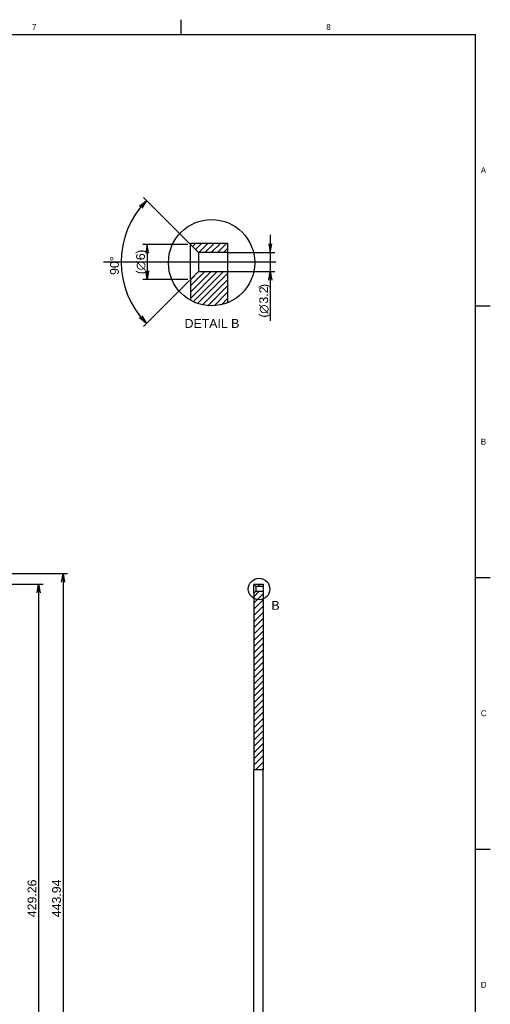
# Model space of a CAD drawing. Extents: x 0 to 826, y 15 to 621.
# Tile 5 of 5: x 666 to 826, y 244 to 579. Entities that reach past the tile are written whole.
import ezdxf
from ezdxf.enums import TextEntityAlignment as Align
from ezdxf.lldxf.tags import DXFTag

# ---------------------------------------------------------------- set-up
doc = ezdxf.new("R2010")
doc.units = 0
doc.layers.get('0').update_dxf_attribs({"linetype": 'CONTINUOUS'})
for name, color, linetype in [('DEFAULT', 7, 'CONTINUOUS'), ('DX1-1253534', 7, 'CONTINUOUS'), ('LAYER0$C$L0', 7, 'CONTINUOUS'), ('LAYER1$C$L1', 7, 'CONTINUOUS'), ('POGO-HOUSING_OUT', 7, 'CONTINUOUS')]:
    doc.layers.add(name, color=color, linetype=linetype)
doc.styles.add('SEACAD_ARIAL', font='arial.ttf')
doc.styles.add('SEACAD_ARIAL_TTF', font='txt')
doc.styles.add('SEACAD_SOLID_EDGE_ANSI1_SY', font='semeca1.ttf')
tags = doc.linetypes.add('CENTER2', pattern=[28.575, 19.05, -3.175, 3.175, -3.175]).pattern_tags.tags
tags[10:11] = [DXFTag(74, 4), DXFTag(75, 0), DXFTag(340, '0'), DXFTag(46, 0.0), DXFTag(50, 0.0), DXFTag(44, 0.0), DXFTag(45, 0.0)]
tags[8:9] = [DXFTag(74, 4), DXFTag(75, 0), DXFTag(340, '0'), DXFTag(46, 0.0), DXFTag(50, 0.0), DXFTag(44, 0.0), DXFTag(45, 0.0)]
tags[6:7] = [DXFTag(74, 4), DXFTag(75, 0), DXFTag(340, '0'), DXFTag(46, 0.0), DXFTag(50, 0.0), DXFTag(44, 0.0), DXFTag(45, 0.0)]
tags[4:5] = [DXFTag(74, 4), DXFTag(75, 0), DXFTag(340, '0'), DXFTag(46, 0.0), DXFTag(50, 0.0), DXFTag(44, 0.0), DXFTag(45, 0.0)]
doc.dimstyles.new('JIS', dxfattribs={"dimtxt": 3, "dimasz": 3, "dimexe": 1.5, "dimexo": 0.9, "dimgap": -1.5, "dimtad": 1, "dimdec": 3, "dimlfac": 2, "dimtxsty": 'SEACAD_ARIAL', "dimsah": 1, "dimcen": 1.5, "dimazin": 3, "dimtfac": 1, "dimtdec": 3, "dimtmove": 0, "dimatfit": 3, "dimtolj": 1})

# ---------------------------------------------------------------- blocks, each defined once
blk = doc.blocks.new('SEANNOT_GROUP2')
at = {"layer": 'DEFAULT', "color": 7, "linetype": 'CENTER2'}
blk.add_line((753.02, 496.6), (694.45, 496.6), dxfattribs=at)
blk = doc.blocks.new('DMBLK142')
at = {"layer": 'DEFAULT', "color": 7, "linetype": 'CONTINUOUS'}
for p, q in [((447.26, 390.74), (682.15, 390.74)), ((680.65, 390.74), (680.65, 168.77)), ((410.43, 168.77), (682.15, 168.77))]:
    blk.add_line(p, q, dxfattribs=at)
for points in [[(680.15, 387.74), (680.65, 390.74), (681.15, 387.74)], [(680.15, 171.77), (680.65, 168.77), (681.15, 171.77)]]:
    blk.add_lwpolyline(points, dxfattribs=at)
at = {"layer": 'DEFAULT', "color": 7, "linetype": 'CONTINUOUS', "style": 'SEACAD_ARIAL'}
blk.add_text('443.94', height=3, rotation=90, dxfattribs=at).set_placement((676.9, 273.81), align=Align.TOP_LEFT)
blk = doc.blocks.new('DMBLK143')
at = {"layer": 'DEFAULT', "color": 7, "linetype": 'CONTINUOUS'}
for p, q in [((605.64, 387.07), (673.82, 387.07)), ((672.32, 387.07), (672.32, 172.44)), ((605.64, 172.44), (673.82, 172.44))]:
    blk.add_line(p, q, dxfattribs=at)
for points in [[(671.82, 384.07), (672.32, 387.07), (672.82, 384.07)], [(671.82, 175.44), (672.32, 172.44), (672.82, 175.44)]]:
    blk.add_lwpolyline(points, dxfattribs=at)
at = {"layer": 'DEFAULT', "color": 7, "linetype": 'CONTINUOUS', "style": 'SEACAD_ARIAL'}
blk.add_text('429.26', height=3, rotation=90, dxfattribs=at).set_placement((668.57, 273.81), align=Align.TOP_LEFT)
blk = doc.blocks.new('SE6')
at = {"layer": 'DX1-1253534', "linetype": 'CONTINUOUS'}
h = blk.add_hatch(dxfattribs=at)
h.set_pattern_fill('LINE', scale=0.472441, angle=45, style=0)
h.paths.add_polyline_path([(745.52, 387.07), (745.52, 386.96), (746.22, 386.26), (748.69, 386.26), (748.69, 387.07)])
h = blk.add_hatch(dxfattribs=at)
h.set_pattern_fill('LINE', scale=0.472441, angle=45, style=0)
h.paths.add_polyline_path([(745.52, 383.96), (745.52, 323.95), (748.69, 323.95), (748.69, 384.66), (746.22, 384.66)])
at = {"layer": 'DX1-1253534', "color": 7, "linetype": 'CONTINUOUS'}
for p, q in [((745.52, 387.07), (748.69, 387.07)), ((745.52, 387.07), (745.52, 386.96)), ((746.22, 386.26), (745.52, 386.96)), ((745.52, 383.96), (745.52, 386.96)), ((746.22, 386.26), (746.22, 384.66)), ((748.69, 386.26), (746.22, 386.26)), ((748.69, 387.07), (748.69, 386.26)), ((748.69, 386.26), (748.69, 384.66)), ((745.52, 383.96), (746.22, 384.66)), ((745.52, 383.96), (745.52, 323.95)), ((746.22, 384.66), (748.69, 384.66)), ((748.69, 384.66), (748.69, 323.95)), ((745.52, 173.44), (745.52, 323.95)), ((748.69, 323.95), (745.52, 323.95)), ((748.69, 173.44), (748.69, 323.95)), ((745.52, 172.44), (745.52, 173.44)), ((745.52, 173.44), (748.69, 173.44)), ((748.69, 172.44), (745.52, 172.44)), ((748.69, 173.44), (748.69, 172.44))]:
    blk.add_line(p, q, dxfattribs=at)
at = {"layer": 'POGO-HOUSING_OUT', "color": 7, "linetype": 'CONTINUOUS'}
for p, q in [((748.69, 381.32), (748.72, 381.32)), ((748.72, 381.32), (748.72, 376.32)), ((748.69, 376.32), (748.72, 376.32)), ((748.69, 376.24), (748.72, 376.24)), ((748.72, 376.24), (748.72, 371.24)), ((748.69, 371.24), (748.72, 371.24)), ((748.69, 371.16), (748.72, 371.16)), ((748.72, 371.16), (748.72, 366.16)), ((748.69, 366.16), (748.72, 366.16)), ((748.69, 366.08), (748.72, 366.08)), ((748.72, 366.08), (748.72, 361.08)), ((748.69, 361.08), (748.72, 361.08)), ((748.69, 361), (748.72, 361)), ((748.72, 361), (748.72, 356)), ((748.69, 356), (748.72, 356)), ((748.69, 355.92), (748.72, 355.92)), ((748.72, 355.92), (748.72, 350.92)), ((748.69, 350.92), (748.72, 350.92)), ((748.69, 350.84), (748.72, 350.84)), ((748.72, 350.84), (748.72, 345.84)), ((748.69, 345.84), (748.72, 345.84)), ((748.69, 345.76), (748.72, 345.76)), ((748.72, 345.76), (748.72, 340.76)), ((748.69, 340.76), (748.72, 340.76)), ((748.69, 340.68), (748.72, 340.68)), ((748.72, 340.68), (748.72, 335.68)), ((748.69, 335.68), (748.72, 335.68)), ((748.72, 223.84), (748.69, 223.84)), ((748.72, 218.84), (748.72, 223.84)), ((748.72, 218.84), (748.69, 218.84)), ((748.72, 218.76), (748.69, 218.76)), ((748.72, 213.76), (748.72, 218.76)), ((748.72, 213.76), (748.69, 213.76)), ((748.72, 213.68), (748.69, 213.68)), ((748.72, 208.68), (748.72, 213.68)), ((748.72, 208.68), (748.69, 208.68)), ((748.72, 208.6), (748.69, 208.6)), ((748.72, 203.6), (748.72, 208.6)), ((748.72, 203.6), (748.69, 203.6)), ((748.72, 203.52), (748.69, 203.52)), ((748.72, 198.52), (748.72, 203.52)), ((748.72, 198.52), (748.69, 198.52)), ((748.72, 198.44), (748.69, 198.44)), ((748.72, 193.44), (748.72, 198.44)), ((748.72, 193.44), (748.69, 193.44)), ((748.72, 193.36), (748.69, 193.36)), ((748.72, 188.36), (748.72, 193.36)), ((748.72, 188.36), (748.69, 188.36)), ((748.72, 188.28), (748.69, 188.28)), ((748.72, 183.28), (748.72, 188.28)), ((748.72, 183.28), (748.69, 183.28)), ((748.72, 183.2), (748.69, 183.2)), ((748.72, 178.2), (748.72, 183.2)), ((748.72, 178.2), (748.69, 178.2))]:
    blk.add_line(p, q, dxfattribs=at)
blk = doc.blocks.new('SE8')
at = {"color": 7, "linetype": 'CONTINUOUS', "style": 'SEACAD_ARIAL'}
blk.add_text('B', height=3, dxfattribs=at).set_placement((751.53, 381.33), align=Align.TOP_LEFT)
blk = doc.blocks.new('SE7')
at = {"layer": 'DEFAULT', "color": 7, "linetype": 'CENTER2'}
blk.add_circle((747.32, 385.41), 3.67, dxfattribs=at)
at = {"layer": 'DEFAULT'}
blk.add_blockref('SE8', (0, 0), dxfattribs=at)
blk = doc.blocks.new('SE9')
at = {"layer": 'DX1-1253534', "linetype": 'CONTINUOUS'}
h = blk.add_hatch(dxfattribs=at)
h.set_pattern_fill('LINE', scale=0.472441, angle=45, style=0)
h.paths.add_polyline_path([(723.94, 503.04), (723.94, 502.6), (726.74, 499.8), (736.64, 499.8), (736.64, 503.04)])
h = blk.add_hatch(dxfattribs=at)
h.set_pattern_fill('LINE', scale=0.472441, angle=45, style=0)
edge = h.paths.add_edge_path()
edge.add_arc((731.16, 496.37), 14.67, 240.4785, 291.8922)
edge.add_line((736.64, 482.76), (736.64, 493.4))
edge.add_line((736.64, 493.4), (726.74, 493.4))
edge.add_line((726.74, 493.4), (723.94, 490.6))
edge.add_line((723.94, 490.6), (723.94, 483.61))
at = {"layer": 'DX1-1253534', "color": 7, "linetype": 'CONTINUOUS'}
for p, q in [((723.94, 503.04), (736.64, 503.04)), ((723.94, 503.04), (723.94, 502.6)), ((726.74, 499.8), (723.94, 502.6)), ((723.94, 490.6), (723.94, 502.6)), ((736.64, 503.04), (736.64, 499.8)), ((726.74, 499.8), (726.74, 493.4)), ((736.64, 499.8), (726.74, 499.8)), ((736.64, 499.8), (736.64, 493.4)), ((723.94, 490.6), (726.74, 493.4)), ((726.74, 493.4), (736.64, 493.4)), ((736.64, 493.4), (736.64, 482.76)), ((723.94, 490.6), (723.94, 483.61))]:
    blk.add_line(p, q, dxfattribs=at)
blk = doc.blocks.new('DMBLK157')
at = {"layer": 'DEFAULT', "color": 7, "linetype": 'CONTINUOUS'}
for p, q in [((724.1, 502.44), (707.98, 518.56)), ((723.66, 490.33), (707.98, 474.65))]:
    blk.add_line(p, q, dxfattribs=at)
for points in [[(706.66, 515.61), (709.04, 517.5), (707.4, 514.94)], [(707.4, 478.27), (709.04, 475.71), (706.66, 477.6)]]:
    blk.add_lwpolyline(points, dxfattribs=at)
blk.add_arc((729.94, 496.6), 29.55, 135, 225, dxfattribs=at)
at = {"layer": 'DEFAULT', "color": 7, "linetype": 'CONTINUOUS', "style": 'SEACAD_ARIAL'}
blk.add_text('90°', height=3, rotation=90, dxfattribs=at).set_placement((696.63, 492.21), align=Align.TOP_LEFT)
blk = doc.blocks.new('DMBLK158')
at = {"layer": 'DEFAULT', "color": 7, "linetype": 'CONTINUOUS'}
for p, q in [((723.04, 502.6), (707.75, 502.6)), ((709.25, 502.6), (709.25, 490.6)), ((723.04, 490.6), (707.75, 490.6))]:
    blk.add_line(p, q, dxfattribs=at)
for points in [[(709.75, 499.6), (709.25, 502.6), (708.75, 499.6)], [(709.75, 493.6), (709.25, 490.6), (708.75, 493.6)]]:
    blk.add_lwpolyline(points, dxfattribs=at)
for s, style, p in [(')', 'SEACAD_ARIAL', (705.5, 499.41)), ('6', 'SEACAD_ARIAL', (705.5, 497.22)), ('O', 'SEACAD_SOLID_EDGE_ANSI1_SY', (705.5, 493.8)), ('(', 'SEACAD_ARIAL', (705.5, 492.45))]:
    blk.add_text(s, height=3, rotation=90, dxfattribs=dict(at, style=style)).set_placement(p, align=Align.TOP_LEFT)
blk = doc.blocks.new('DMBLK159')
at = {"layer": 'DEFAULT', "color": 7, "linetype": 'CONTINUOUS'}
for p, q in [((751.15, 505.8), (751.15, 476.64)), ((736.92, 499.8), (752.65, 499.8)), ((736.43, 493.4), (752.65, 493.4))]:
    blk.add_line(p, q, dxfattribs=at)
for points in [[(750.65, 502.8), (751.15, 499.8), (751.65, 502.8)], [(750.65, 490.4), (751.15, 493.4), (751.65, 490.4)]]:
    blk.add_lwpolyline(points, dxfattribs=at)
for s, style, p in [(')', 'SEACAD_ARIAL', (747.4, 487.76)), ('3.2', 'SEACAD_ARIAL', (747.4, 482.45)), ('(', 'SEACAD_ARIAL', (747.4, 477.69)), ('O', 'SEACAD_SOLID_EDGE_ANSI1_SY', (747.4, 479.03))]:
    blk.add_text(s, height=3, rotation=90, dxfattribs=dict(at, style=style)).set_placement(p, align=Align.TOP_LEFT)

msp = doc.modelspace()

# ---------------------------------------------------------------- linework, layer by layer
at = {"layer": 'DEFAULT', "color": 7, "linetype": 'CENTER2'}
msp.add_circle((731.16472, 496.37202), 14.67169, dxfattribs=at)
at = {"layer": 'LAYER0$C$L0', "color": 7, "linetype": 'CONTINUOUS'}
for p, q in [((720.875, 574), (720.875, 579)), ((20, 574), (821, 574)), ((821, 20), (821, 574)), ((821, 481.6666), (826, 481.6666)), ((821, 389.3333), (826, 389.3333)), ((821, 297), (826, 297))]:
    msp.add_line(p, q, dxfattribs=at)

# ---------------------------------------------------------------- block references
at = {"layer": 'DEFAULT'}
for name in ['SE9', 'SEANNOT_GROUP2', 'SE7', 'SE6']:
    msp.add_blockref(name, (0, 0), dxfattribs=at)

# ---------------------------------------------------------------- texts
at = {"layer": 'DEFAULT', "color": 7, "linetype": 'CONTINUOUS', "style": 'SEACAD_ARIAL'}
msp.add_text('DETAIL B', height=3, dxfattribs=at).set_placement((721.98789, 477.20033), align=Align.TOP_LEFT)
at = {"layer": 'LAYER1$C$L1', "color": 7, "linetype": 'CONTINUOUS', "style": 'SEACAD_ARIAL_TTF'}
for s, p in [('7', (670.0799, 577.49999)), ('8', (770.2049, 577.49999)), ('A', (822.7674, 528.83324)), ('B', (822.7674, 436.49994)), ('C', (822.7674, 344.16664)), ('D', (822.7674, 251.83334))]:
    msp.add_text(s, height=2, dxfattribs=at).set_placement(p, align=Align.TOP_LEFT)

# ---------------------------------------------------------------- dimensions: what is measured, and where the dimension line sits
at = {"layer": 'DEFAULT', "color": 7, "linetype": 'CONTINUOUS'}
dim = msp.add_angular_dim_2l(base=(700.38453, 496.60359), line1=((729.93523, 496.60359), (723.93523, 502.60359)), line2=((729.93523, 496.60359), (723.93523, 490.60359)), text='\\A1;<>', dimstyle='JIS', override={"dimgap": 1.5, "dimlfac": 0.5, "dimtofl": 0}, dxfattribs=at)
dim.commit()
dim.dimension.update_dxf_attribs({"geometry": 'DMBLK157', "text_midpoint": (700.38453, 496.60359), "dimtype": 162})
for base, p1, p2, angle, text, override, picture, middle, dimtype in [((751.15248, 499.80359), (736.63523, 499.80359), (736.63523, 493.40359), 270, '\\A1;(%%C <> )', {"dimgap": 1.5, "dimlfac": 0.5}, 'DMBLK159', (751.15248, 490.14985), 161), ((709.25367, 502.60359), (723.93523, 502.60359), (723.93523, 490.60359), 270, '\\A1;(%%C <> )', {"dimgap": 1.5, "dimlfac": 0.5}, 'DMBLK158', (709.25367, 496.60359), 161), ((680.65084, 168.77477), (446.35514, 390.74477), (409.52514, 168.77477), 90, '\\A1;<>', {"dimgap": 1.5}, 'DMBLK142', (680.65084, 279.75977), 160), ((672.31713, 387.07477), (604.74014, 387.07477), (604.74014, 172.44477), 270, '\\A1;<>', {"dimgap": 1.5}, 'DMBLK143', (672.31713, 279.75977), 161)]:
    dim = msp.add_linear_dim(base=base, p1=p1, p2=p2, angle=angle, text=text, dimstyle='JIS', override=override, dxfattribs=at)
    dim.commit()
    dim.dimension.update_dxf_attribs({"geometry": picture, "text_midpoint": middle, "dimtype": dimtype})

doc.saveas('drawing.dxf')
